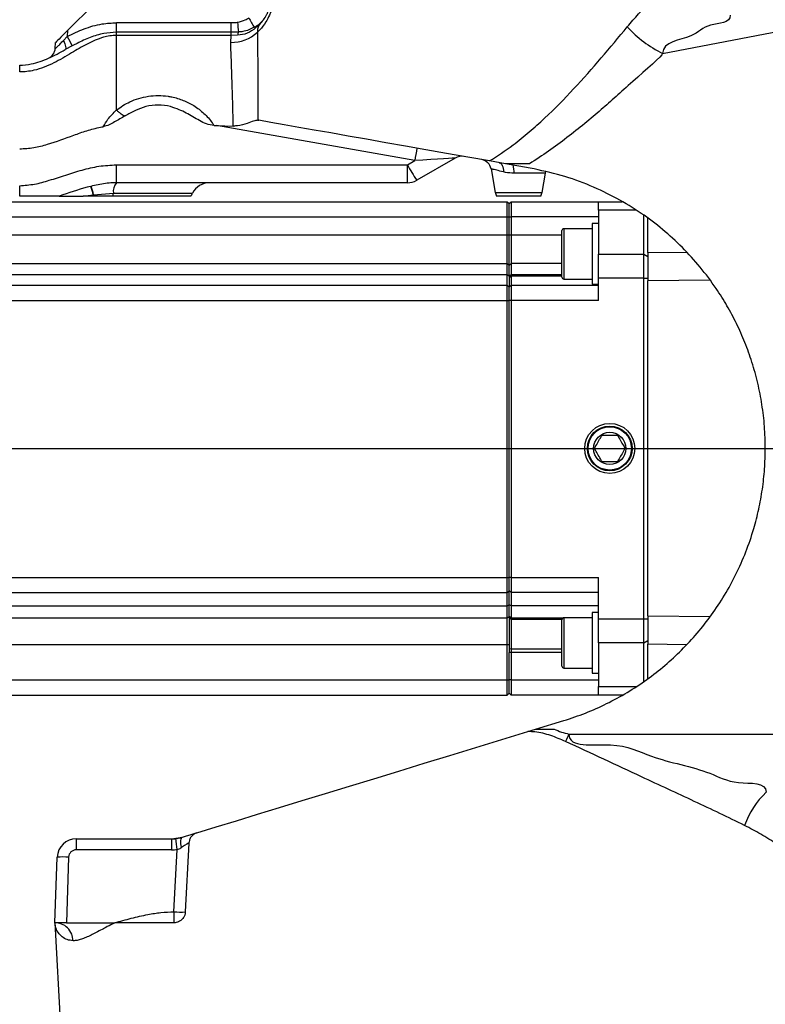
# Model space of a CAD drawing. Extents: x 0 to 16820, y 0 to 11880.
# Tile 68 of 78: x 9555 to 9751, y 6361 to 6621. Entities that reach past the tile are written whole.
import ezdxf

# ---------------------------------------------------------------- set-up
doc = ezdxf.new("R2010")
doc.units = 0
doc.header["$LTSCALE"] = 20
doc.layers.get('0').update_dxf_attribs({"linetype": 'CONTINUOUS'})
doc.styles.add('SLDTEXTSTYLE0', font='TXT', dxfattribs={"width": 0.605})
doc.dimstyles.new('SLDDIMSTYLE0', dxfattribs={"dimtxt": 100, "dimasz": 100, "dimexe": 0, "dimexo": 0.0625, "dimgap": 25, "dimtad": 1, "dimdec": 1, "dimrnd": 1e-09, "dimzin": 12, "dimtxsty": 'SLDTEXTSTYLE0', "dimsah": 1, "dimcen": 0, "dimazin": 3, "dimtfac": 1, "dimtofl": 0, "dimtmove": 0, "dimatfit": 3, "dimtolj": 1, "dimtzin": 12})
doc.dimstyles.new('SLDDIMSTYLE1', dxfattribs={"dimtxt": 100, "dimasz": 100, "dimexe": 0, "dimexo": 0.0625, "dimgap": 25, "dimtad": 1, "dimdec": 4, "dimlfac": 20, "dimzin": 12, "dimtxsty": 'SLDTEXTSTYLE0', "dimsah": 1, "dimcen": 0.09, "dimadec": 1, "dimazin": 3, "dimtfac": 1, "dimtofl": 0, "dimtmove": 0, "dimatfit": 3, "dimtolj": 1, "dimtzin": 12})

# ---------------------------------------------------------------- blocks, each defined once
blk = doc.blocks.new('_D')
at = {"color": 7, "linetype": 'CONTINUOUS'}
blk.add_line((10599.79, 8574.46), (7791.16, 6507.87), dxfattribs=at)
blk.add_solid([(10599.79, 8574.46), (10510.36, 8527.27), (10528.14, 8503.11)], dxfattribs=at)
at = {"color": 7, "linetype": 'CONTINUOUS', "insert": (8954.78, 7524), "char_height": 100, "attachment_point": 1, "rotation": 36.3456, "style": 'SLDTEXTSTYLE0'}
blk.add_mtext('R3487', dxfattribs=at)
blk = doc.blocks.new('_D_2')
at = {"color": 7, "linetype": 'CONTINUOUS'}
for p, q in [((4317.75, 7120.33), (3817.21, 7208.59)), ((7831.16, 6507.87), (11826.43, 6507.87))]:
    blk.add_line(p, q, dxfattribs=at)
blk.add_arc((7791.16, 6507.87), 4005.26, 0, 170, dxfattribs=at)
for points in [[(3846.75, 7203.38), (3880.08, 7298.85), (3850.61, 7304.42)], [(11796.43, 6507.87), (11810.18, 6608.05), (11780.18, 6607.68)]]:
    blk.add_solid(points, dxfattribs=at)
at = {"color": 7, "linetype": 'CONTINUOUS', "insert": (8009.94, 10638.69), "char_height": 100, "attachment_point": 1, "rotation": 355, "style": 'SLDTEXTSTYLE0'}
blk.add_mtext('170°', dxfattribs=at)
blk = doc.blocks.new('_D_3')
at = {"color": 7, "linetype": 'CONTINUOUS'}
for p, q in [((7831.16, 6507.87), (11819.08, 6507.87)), ((4317.75, 5895.41), (3824.45, 5808.43))]:
    blk.add_line(p, q, dxfattribs=at)
blk.add_arc((7791.16, 6507.87), 3997.91, 190, 0, dxfattribs=at)
for points in [[(11789.08, 6507.87), (11772.83, 6408.07), (11802.82, 6407.69)], [(3853.99, 5813.64), (3857.85, 5712.6), (3887.32, 5718.17)]]:
    blk.add_solid(points, dxfattribs=at)
at = {"color": 7, "linetype": 'CONTINUOUS', "insert": (7986.83, 2641.21), "char_height": 100, "attachment_point": 1, "rotation": 5, "style": 'SLDTEXTSTYLE0'}
blk.add_mtext('170°', dxfattribs=at)

msp = doc.modelspace()

# ---------------------------------------------------------------- linework, layer by layer
at = {"color": 7, "linetype": 'CONTINUOUS'}
for p, q in [((9574.1647159, 6624.8716361), (9567.2800218, 6617.9868824)), ((9564.0382444, 6613.2956466), (9564.118353, 6614.825303)), ((9617.4642717, 6594.3581856), (9617.7022134, 6594.3371526)), ((9605.8953677, 6592.940802), (9606.504408, 6592.940802)), ((9606.504408, 6592.940802), (9610.9642659, 6592.8312785)), ((9669.4420253, 6584.3825585), (9659.3249713, 6578.5415119)), ((9682.7263509, 6582.8716404), (9678.4532939, 6583.6250952)), ((9689.1883289, 6581.7322156), (9682.7263509, 6582.8716404)), ((9689.0074884, 6582.8716404), (9682.7263509, 6582.8716404)), ((9678.8998519, 6581.5383292), (9679.9908553, 6575.3506965)), ((9692.3385535, 6575.3506965), (9693.2276164, 6580.3925789)), ((9693.2276164, 6580.3925789), (9693.3178579, 6580.7640276)), ((9656.8250333, 6577.8716377), (9580.1647578, 6577.8716377)), ((9531.7647134, 6572.871635), (9683.1646835, 6572.871635)), ((9574.0271484, 6574.371638), (9571.4310085, 6574.371638)), ((9574.0922366, 6574.371638), (9574.0271484, 6574.371638)), ((9579.2618667, 6574.371638), (9574.0922366, 6574.371638)), ((9599.7675334, 6574.371638), (9579.2618667, 6574.371638)), ((9691.982237, 6574.371638), (9680.3471719, 6574.371638)), ((9683.1646835, 6568.8716381), (9683.1646835, 6572.871635)), ((9683.1646835, 6572.871635), (9683.6647664, 6572.371634)), ((9683.6647664, 6572.371634), (9684.1647302, 6572.871635)), ((9684.1647302, 6572.871635), (9684.1647302, 6568.8716381)), ((9684.1647302, 6572.871635), (9707.1647321, 6572.871635)), ((9707.1647321, 6572.871635), (9713.4475385, 6572.871635)), ((9707.1647321, 6570.6181175), (9707.1647321, 6572.871635)), ((9683.6647664, 6568.8716381), (9683.6647664, 6572.371634)), ((9707.1647321, 6570.6181175), (9707.1647321, 6559.0954556)), ((9683.1646835, 6564.1921482), (9683.1646835, 6568.8716381)), ((9683.6647664, 6564.1921482), (9683.6647664, 6568.8716381)), ((9684.1647302, 6568.8716381), (9684.1647302, 6564.1921482)), ((9719.1646968, 6559.0954556), (9719.1646968, 6569.3116395)), ((9720.1647435, 6559.4984389), (9720.1647435, 6568.6270616)), ((9697.5646888, 6553.001879), (9697.5646888, 6565.2718789)), ((9705.564705, 6565.7718799), (9698.0647718, 6565.7718799)), ((9707.1647321, 6567.1368784), (9705.564705, 6567.1368784)), ((9705.564705, 6567.1368784), (9705.564705, 6551.747056)), ((9683.1646835, 6556.5812683), (9683.1646835, 6564.1921482)), ((9683.6647664, 6556.2007262), (9683.6647664, 6564.1921482)), ((9684.1647302, 6564.1921482), (9684.1647302, 6556.5812683)), ((9720.1647435, 6559.4984389), (9720.1647435, 6558.4630615)), ((9707.1647321, 6552.7715257), (9707.1647321, 6559.0954556)), ((9719.1646968, 6552.7715257), (9719.1646968, 6559.0954556)), ((9683.1646835, 6553.7094756), (9683.1646835, 6556.5812683)), ((9683.6647664, 6553.3513671), (9683.6647664, 6556.2007262)), ((9684.1647302, 6556.5812683), (9684.1647302, 6553.7094756)), ((9683.1646835, 6550.8716388), (9683.1646835, 6553.7094756)), ((9683.6647664, 6553.1630612), (9683.6647664, 6553.3513671)), ((9683.6647664, 6553.1630612), (9683.6647664, 6550.3716378)), ((9684.1647302, 6553.7094756), (9684.1647302, 6553.5301364)), ((9684.1647302, 6553.5301364), (9684.1647302, 6553.2954952)), ((9684.1647302, 6553.2954952), (9684.1647302, 6550.8716388)), ((9698.0647718, 6552.501878), (9705.564705, 6552.501878)), ((9705.564705, 6551.747056), (9705.564705, 6551.1368795)), ((9707.1647321, 6546.8716382), (9707.1647321, 6552.7715257)), ((9719.1646968, 6462.971749), (9719.1646968, 6552.7715257)), ((9720.1647435, 6463.7445642), (9720.1647435, 6551.9987105)), ((9531.7647134, 6550.8716388), (9683.1646835, 6550.8716388)), ((9683.1646835, 6546.8716382), (9683.1646835, 6550.8716388)), ((9683.1646835, 6550.8716388), (9683.6647664, 6550.3716378)), ((9684.1647302, 6550.8716388), (9683.6647664, 6550.3716378)), ((9683.6647664, 6546.8716382), (9683.6647664, 6550.3716378)), ((9684.1647302, 6550.8716388), (9684.1647302, 6546.8716382)), ((9684.1647302, 6550.8716388), (9707.1647321, 6550.8716388)), ((9705.564705, 6551.1368795), (9707.1647321, 6551.1368795)), ((9683.1646835, 6473.8716355), (9683.1646835, 6546.8716382)), ((9683.6647664, 6473.8716355), (9683.6647664, 6546.8716382)), ((9684.1647302, 6546.8716382), (9684.1647302, 6473.8716355)), ((9683.1646835, 6469.8716386), (9683.1646835, 6473.8716355)), ((9683.6647664, 6470.3716359), (9683.6647664, 6473.8716355)), ((9684.1647302, 6473.8716355), (9684.1647302, 6469.8716386)), ((9707.1647321, 6462.971749), (9707.1647321, 6473.8716355)), ((9531.7647134, 6469.8716386), (9683.1646835, 6469.8716386)), ((9683.1646835, 6469.8716386), (9683.6647664, 6470.3716359)), ((9683.1646835, 6466.3581236), (9683.1646835, 6469.8716386)), ((9684.1647302, 6469.8716386), (9683.6647664, 6470.3716359)), ((9683.6647664, 6466.6824474), (9683.6647664, 6470.3716359)), ((9707.1647321, 6469.8716386), (9684.1647302, 6469.8716386)), ((9684.1647302, 6469.8716386), (9684.1647302, 6466.3581236)), ((9683.1646835, 6463.2074184), (9683.1646835, 6466.3581236)), ((9683.6647664, 6463.5563551), (9683.6647664, 6466.6824474)), ((9684.1647302, 6466.3581236), (9684.1647302, 6463.2074184)), ((9683.6647664, 6463.3579983), (9683.6647664, 6463.5563551)), ((9707.1647321, 6464.6063952), (9705.564705, 6464.6063952)), ((9705.564705, 6464.6063952), (9705.564705, 6448.6063963)), ((9683.1646835, 6456.2286309), (9683.1646835, 6463.2074184)), ((9683.6647664, 6463.3579983), (9683.6647664, 6456.2286309)), ((9684.1647302, 6463.2074184), (9684.1647302, 6463.0185052)), ((9684.1647302, 6463.0185052), (9684.1647302, 6462.7812004)), ((9684.1647302, 6462.7812004), (9684.1647302, 6455.0281263)), ((9697.5646888, 6456.745392), (9697.5646888, 6462.7413957)), ((9705.564705, 6463.2413967), (9698.0647718, 6463.2413967)), ((9707.1647321, 6456.6478192), (9707.1647321, 6462.971749)), ((9719.1646968, 6456.6478192), (9719.1646968, 6462.971749)), ((9683.1646835, 6446.8716367), (9683.1646835, 6456.2286309)), ((9683.6647664, 6456.2286309), (9683.6647664, 6454.0997318)), ((9697.5646888, 6450.4713959), (9697.5646888, 6456.745392)), ((9707.1647321, 6456.6478192), (9707.1647321, 6445.1251573)), ((9719.1646968, 6446.3858551), (9719.1646968, 6456.6478192)), ((9720.1647435, 6457.2802133), (9720.1647435, 6456.2448359)), ((9720.1647435, 6447.0844066), (9720.1647435, 6456.2448359)), ((9683.6647664, 6446.8716367), (9683.6647664, 6454.0997318)), ((9684.1647302, 6455.0281263), (9684.1647302, 6454.0997318)), ((9684.1647302, 6454.0997318), (9684.1647302, 6446.8716367)), ((9698.0647718, 6449.9713949), (9705.564705, 6449.9713949)), ((9705.564705, 6448.6063963), (9707.1647321, 6448.6063963)), ((9683.1646835, 6442.8716398), (9683.1646835, 6446.8716367)), ((9683.6647664, 6443.3716408), (9683.6647664, 6446.8716367)), ((9684.1647302, 6446.8716367), (9684.1647302, 6442.8716398)), ((9531.7647134, 6442.8716398), (9683.1646835, 6442.8716398)), ((9683.1646835, 6442.8716398), (9683.6647664, 6443.3716408)), ((9684.1647302, 6442.8716398), (9683.6647664, 6443.3716408)), ((9707.1647321, 6442.8716398), (9684.1647302, 6442.8716398)), ((9707.1647321, 6442.8716398), (9707.1647321, 6445.1251573)), ((9713.4881889, 6442.8716398), (9707.1647321, 6442.8716398)), ((9690.6443511, 6433.8716364), (9698.0925475, 6436.1487797)), ((9688.6200582, 6433.2527167), (9690.6443511, 6433.8716364)), ((9690.6443511, 6433.8716364), (9695.4878246, 6433.8716364)), ((9569.5643102, 6404.9863017), (9594.6702634, 6404.9863017)), ((9594.6702634, 6404.9863017), (9597.5938712, 6405.4232559)), ((9599.2651855, 6403.8700781), (9598.3137761, 6385.7146299)), ((9563.9636193, 6382.8716374), (9564.5672952, 6400.1607991)), ((9563.9636193, 6382.8716374), (9565.8484374, 6346.9073123)), ((9566.961733, 6382.8716374), (9563.9636193, 6382.8716374)), ((9566.961733, 6382.8716374), (9579.7075902, 6382.8716374)), ((9595.3178083, 6382.8716374), (9579.7075902, 6382.8716374))]:
    msp.add_line(p, q, dxfattribs=at)
at = {"color": 8, "linetype": 'CONTINUOUS'}
for p, q in [((9580.1647578, 6620.0709215), (9610.4278241, 6620.0709215)), ((9610.4278241, 6617.5497866), (9610.4278241, 6620.0709215)), ((9724.104849, 6611.9825563), (9764.656869, 6619.7470001)), ((9567.2800218, 6617.9868824), (9567.1996747, 6616.4547077)), ((9610.4278241, 6617.5497866), (9580.1647578, 6617.5497866)), ((9610.4278241, 6616.6986844), (9580.1647578, 6616.6986844)), ((9610.2729713, 6614.8813016), (9610.4278241, 6616.6986844)), ((9610.4278241, 6616.6986844), (9610.4278241, 6617.5497866)), ((9612.0742236, 6616.7498848), (9610.4278241, 6616.6986844)), ((9566.1859189, 6615.3939089), (9567.1996747, 6616.4547077)), ((9568.5318385, 6613.9538011), (9566.6759883, 6612.9641256)), ((9658.7594424, 6583.7268329), (9606.504408, 6592.940802)), ((9656.8250333, 6582.6099611), (9658.7594424, 6583.7268329)), ((9580.1647578, 6582.6099611), (9656.8250333, 6582.6099611)), ((9580.1647578, 6577.8716377), (9580.1647578, 6582.6099611)), ((9656.8250333, 6577.8716377), (9656.8250333, 6582.6099611)), ((9693.2276164, 6580.3925789), (9684.9741613, 6580.3925789)), ((9574.128357, 6574.7407994), (9579.3469821, 6575.1216358)), ((9579.3469821, 6575.1216358), (9600.2326881, 6575.1216358)), ((9679.9908553, 6575.3506965), (9692.3385535, 6575.3506965)), ((9571.4310085, 6574.371638), (9574.0620767, 6574.7316799)), ((9574.0620767, 6574.7316799), (9574.128357, 6574.7407994)), ((9717.1333705, 6570.6181175), (9707.1647321, 6570.6181175)), ((9531.7647134, 6568.8716381), (9683.1646835, 6568.8716381)), ((9683.1646835, 6568.8716381), (9683.6647664, 6568.8716381)), ((9683.6647664, 6568.8716381), (9684.1647302, 6568.8716381)), ((9707.1647321, 6568.8716381), (9684.1647302, 6568.8716381)), ((9698.0647718, 6565.7718799), (9698.0647718, 6552.501878)), ((9531.7647134, 6564.1921482), (9683.1646835, 6564.1921482)), ((9683.1646835, 6564.1921482), (9683.6647664, 6564.1921482)), ((9683.6647664, 6564.1921482), (9684.1647302, 6564.1921482)), ((9684.1647302, 6564.1921482), (9697.5646888, 6564.1921482)), ((9720.1647435, 6559.4984389), (9730.3845559, 6559.6069305)), ((9707.1647321, 6559.0954556), (9719.1646968, 6559.0954556)), ((9719.1646968, 6559.0954556), (9720.1647435, 6558.4630615)), ((9531.7647134, 6556.5812683), (9683.1646835, 6556.5812683)), ((9683.1646835, 6556.5812683), (9683.6647664, 6556.2007262)), ((9683.6647664, 6556.2007262), (9684.1647302, 6556.5812683)), ((9697.5646888, 6556.5812683), (9684.1647302, 6556.5812683)), ((9531.7647134, 6553.7094756), (9683.1646835, 6553.7094756)), ((9683.1646835, 6553.7094756), (9683.6647664, 6553.3513671)), ((9683.6647664, 6553.3513671), (9684.1647302, 6553.7094756)), ((9683.6647664, 6553.1630612), (9684.1647302, 6553.5301364)), ((9683.6647664, 6552.9518819), (9684.1647302, 6553.2954952)), ((9684.1647302, 6553.7094756), (9697.5646888, 6553.7094756)), ((9684.1647302, 6553.5301364), (9697.5646888, 6553.5301364)), ((9697.5646888, 6553.2954952), (9684.1647302, 6553.2954952)), ((9719.1646968, 6552.7715257), (9707.1647321, 6552.7715257)), ((9719.1646968, 6552.7715257), (9720.1647435, 6552.7715257)), ((9736.5662728, 6552.1980806), (9720.1647435, 6551.9987105)), ((9531.7647134, 6546.8716382), (9683.1646835, 6546.8716382)), ((9683.1646835, 6546.8716382), (9683.6647664, 6546.8716382)), ((9684.1647302, 6546.8716382), (9683.6647664, 6546.8716382)), ((9707.1647321, 6546.8716382), (9684.1647302, 6546.8716382)), ((9531.7647134, 6473.8716355), (9683.1646835, 6473.8716355)), ((9683.1646835, 6473.8716355), (9683.6647664, 6473.8716355)), ((9684.1647302, 6473.8716355), (9683.6647664, 6473.8716355)), ((9684.1647302, 6473.8716355), (9707.1647321, 6473.8716355)), ((9531.7647134, 6466.3581236), (9683.1646835, 6466.3581236)), ((9683.1646835, 6466.3581236), (9683.6647664, 6466.6824474)), ((9684.1647302, 6466.3581236), (9683.6647664, 6466.6824474)), ((9707.1647321, 6466.3581236), (9684.1647302, 6466.3581236)), ((9683.1646835, 6463.2074184), (9683.6647664, 6463.5563551)), ((9684.1647302, 6463.2074184), (9683.6647664, 6463.5563551)), ((9720.1647435, 6463.7445642), (9736.6370832, 6463.5443336)), ((9531.7647134, 6463.2074184), (9683.1646835, 6463.2074184)), ((9684.1647302, 6463.0185052), (9683.6647664, 6463.3579983)), ((9684.1647302, 6462.7812004), (9683.6647664, 6463.1444237)), ((9684.1647302, 6463.2074184), (9697.8835736, 6463.2074184)), ((9684.1647302, 6463.0185052), (9697.6484929, 6463.0185052)), ((9697.5663577, 6462.7812004), (9684.1647302, 6462.7812004)), ((9698.0647718, 6463.2413967), (9698.0647718, 6456.7567206)), ((9707.1647321, 6462.971749), (9719.1646968, 6462.971749)), ((9719.1646968, 6462.971749), (9720.1647435, 6462.971749)), ((9531.7647134, 6456.2286309), (9683.1646835, 6456.2286309)), ((9683.1646835, 6456.2286309), (9683.6647664, 6456.2286309)), ((9698.0647718, 6456.7567206), (9698.0647718, 6449.9713949)), ((9719.1646968, 6456.6478192), (9707.1647321, 6456.6478192)), ((9719.1646968, 6456.6478192), (9720.1647435, 6457.2802133)), ((9730.3921853, 6456.1365752), (9720.1647435, 6456.2448359)), ((9684.1647302, 6455.0281263), (9683.6647664, 6454.9352846)), ((9684.1647302, 6454.0997318), (9683.6647664, 6454.0997318)), ((9684.1647302, 6455.0281263), (9697.5646888, 6455.0281263)), ((9697.5646888, 6454.0997318), (9684.1647302, 6454.0997318)), ((9531.7647134, 6446.8716367), (9683.1646835, 6446.8716367)), ((9683.1646835, 6446.8716367), (9683.6647664, 6446.8716367)), ((9684.1647302, 6446.8716367), (9683.6647664, 6446.8716367)), ((9684.1647302, 6446.8716367), (9707.1647321, 6446.8716367)), ((9707.1647321, 6445.1251573), (9717.1318208, 6445.1251573)), ((9699.4092141, 6432.5995913), (9787.6027499, 6432.5818292)), ((9569.5643102, 6404.9863017), (9569.5643102, 6402.0909986)), ((9594.6702634, 6404.9863017), (9594.6702634, 6402.0909986)), ((9594.6702634, 6402.0909986), (9569.5643102, 6402.0909986)), ((9595.3178083, 6385.7669404), (9596.1779033, 6402.1787292)), ((9567.565528, 6400.1607991), (9566.961733, 6382.8716374))]:
    msp.add_line(p, q, dxfattribs=at)
at = {"color": 7, "linetype": 'CONTINUOUS', "flags": 128}
for points in [[(9567.2800218, 6617.9868824), (9566.6627561, 6617.3696316), (9566.0694514, 6616.7763493), (9565.5228769, 6616.2297523), (9565.0438939, 6615.7507843), (9564.6508609, 6615.3577811), (9564.3589173, 6615.0658003), (9564.1791497, 6614.8860103), (9564.118353, 6614.825303)], [(9678.4532939, 6583.6250952), (9672.7758323, 6584.626185), (9667.1780025, 6585.6132305), (9661.6855537, 6586.5817017), (9656.3235198, 6587.5271654), (9651.1165773, 6588.4453079), (9646.0883294, 6589.3319121), (9641.2619029, 6590.1829323), (9636.6594707, 6590.9944719), (9632.3020135, 6591.7628131), (9628.2094394, 6592.4844316), (9624.4005834, 6593.1560418), (9620.89285, 6593.7745592), (9617.7022134, 6594.3371526)], [(9601.3840114, 6406.5819851), (9606.4637576, 6408.1350288), (9611.7920552, 6409.764061), (9617.3526918, 6411.464127), (9623.1288587, 6413.2300562), (9629.1027938, 6415.0564841), (9635.2564965, 6416.9378451), (9641.5711318, 6418.8684172), (9648.0275069, 6420.8423293), (9654.6059524, 6422.8535763), (9661.2865602, 6424.8960412), (9668.0489455, 6426.9634953), (9674.8724853, 6429.0496728), (9681.736437, 6431.1482033), (9688.6200582, 6433.2527167)], [(9597.5938712, 6405.4232559), (9598.6547147, 6405.7475797), (9599.585024, 6406.0319832), (9600.3486787, 6406.2654695), (9600.9163533, 6406.4390084), (9601.265875, 6406.5458945), (9601.3840114, 6406.5819851)]]:
    msp.add_lwpolyline(points, dxfattribs=at)
at = {"color": 8, "linetype": 'CONTINUOUS', "flags": 128}
for points in [[(9566.1859189, 6615.3939089), (9566.3871442, 6614.949832), (9566.5549909, 6614.524225), (9566.684929, 6614.129307), (9566.7729055, 6613.7764326), (9566.8166553, 6613.4757272), (9566.8148671, 6613.2358408), (9566.767541, 6613.0636579), (9566.6759883, 6612.9641256)], [(9681.0031806, 6583.1754825), (9681.2525665, 6583.0913654), (9681.4818059, 6582.9316101), (9681.6845809, 6582.700426), (9681.8556462, 6582.4039153), (9681.9905912, 6582.0498786), (9682.0857202, 6581.6476441), (9682.1386491, 6581.2078288), (9682.1479474, 6580.7420036)], [(9597.339717, 6402.7104995), (9597.2336208, 6403.2132721), (9597.1659099, 6403.6956227), (9597.1384917, 6404.1426054), (9597.1524392, 6404.540377), (9597.2072755, 6404.8765993), (9597.3013316, 6405.1408714), (9597.4315082, 6405.3249902), (9597.5938712, 6405.4232559)]]:
    msp.add_lwpolyline(points, dxfattribs=at)
at = {"color": 7, "linetype": 'CONTINUOUS'}
for radius in [6.6, 5.9, 5.7124746, 4.25]:
    msp.add_circle((9710.1647235, 6507.8716374), radius, dxfattribs=at)
for centre, radius, start, end in [((7791.1647235, 6507.8716374), 3487, 190, 170), ((9561.0423374, 6613.4526551), 3, 294.01464228, 357), ((9591.1647235, 6585.8716374), 12.5, 75.004002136, 104.995997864), ((9671.1919713, 6581.3514705), 3.5, 80, 120), ((9675.9447357, 6581.0211432), 3, 9.982042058, 80), ((9604.6977891, 6572.8716374), 5, 90, 153.25631605), ((9656.8249775, 6582.8716374), 5, 270, 300), ((9595.7675036, 6577.3716374), 5, 323.130102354, 333.25631605), ((9682.9452922, 6575.8716374), 3, 190, 210), ((9689.3841548, 6575.8716374), 3, 330, 350), ((9698.0647235, 6565.271879), 0.5, 90, 180), ((9698.0647235, 6553.001879), 0.5, 180, 270), ((9698.0647235, 6462.7413957), 0.5, 90, 180), ((9698.0647235, 6450.4713957), 0.5, 180, 270), ((9569.5643017, 6399.9863011), 5, 90, 178), ((9594.6702135, 6414.9863011), 10, 270, 276.660071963)]:
    msp.add_arc(centre, radius, start, end, dxfattribs=at)
at = {"color": 8, "linetype": 'CONTINUOUS'}
for centre, radius, start, end in [((9849.8521522, 6648.5128051), 239.4993529, 186.795565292, 187.415741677), ((9640.1625695, 6634.1864105), 28.2012496, 207.138696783, 212.957964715), ((9610.5374689, 6624.8187615), 9.9409793, 268.47536282, 312.992224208), ((9615.1035506, 6616.2192121), 3.075457, 153.299625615, 170.063835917), ((9737.6519026, 6639.7061224), 30.856422, 222.185741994, 243.957664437), ((9603.1353495, 6633.9913917), 39.9863478, 206.012472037, 210.07351689), ((9747.0844508, 6568.964923), 89.5501037, 168.387580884, 170.511754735), ((9696.3048281, 6604.0667994), 44.9338414, 208.523598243, 214.615316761), ((9676.8761732, 6580.4669963), 8.0983299, 359.473488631, 15.097719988), ((9583.0210694, 6575.5256553), 3.6962345, 140.602615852, 186.275293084), ((9544.3133104, 6567.6688467), 30.5756881, 13.355662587, 17.654379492), ((9534.3476437, 6565.2453022), 40.8982839, 13.425067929, 16.64797443), ((9562.2617546, 6576.6807682), 17.1562203, 352.26483659, 354.785848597), ((9552.401586, 6576.6512887), 21.7453847, 353.982410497, 354.935530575), ((9555.3493234, 6576.391877), 18.8514764, 353.848021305, 354.975399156), ((9795.9964929, 6389.2477362), 105.8701363, 155.827736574, 156.991189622), ((9766.2510945, 6401.3039825), 21.7917781, 132.929414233, 160.639385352), ((9419.269934, 6382.2331963), 178.0288007, 6.432662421, 7.364711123), ((9569.5643017, 6400.0909996), 2, 90, 178), ((9594.6702135, 6415.0909996), 13, 270, 276.660071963), ((9566.0664116, 6378.6510705), 21.5619056, 86.013228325, 93.986771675), ((9597.1912436, 6407.2439194), 21.5585339, 265.014712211, 272.984686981)]:
    msp.add_arc(centre, radius, start, end, dxfattribs=at)
for centre, major_axis, ratio, start_param, end_param in [((9658.1692158, 6583.6477337), (11.2730348, 0.7351399), 0.0035919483, 6.2759077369, 7.8013642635), ((9596.1550243, 6401.8462605), (3.1098438, 2.0252743), 0.0227741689, 6.2665954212, 7.448354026)]:
    msp.add_ellipse(centre, major_axis=major_axis, ratio=ratio, start_param=start_param, end_param=end_param, dxfattribs=at)
for points, knots in [([(9714.7881662, 6618.9849174), (9715.7653707, 6620.1325731), (9717.7247715, 6622.4337466), (9721.1663078, 6625.8602685), (9724.9936097, 6629.2932704), (9727.7486586, 6631.4208476), (9729.1162883, 6632.476995)], [0, 0, 0, 0, 0.2169398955, 0.4349879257, 0.7195231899, 1, 1, 1, 1]), ([(9621.5324079, 6626.6918502), (9621.4690267, 6625.9365251), (9621.3531096, 6624.5551197), (9620.8548713, 6622.9527605), (9620.2787718, 6621.54353), (9619.4028259, 6619.9069027), (9618.2671182, 6618.480702), (9617.5341942, 6617.7613989), (9617.3162137, 6617.5474695)], [0, 0, 0, 0, 0.2080129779, 0.3804325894, 0.4174757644, 0.6058613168, 0.8827783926, 1, 1, 1, 1]), ([(9741.9399892, 6622.0264978), (9741.9399892, 6622.0264903), (9741.9399927, 6619.8382821), (9735.839061, 6620.2054465), (9731.8830196, 6615.5335637), (9724.1048441, 6615.0934703), (9724.104849, 6611.9825662), (9724.104849, 6611.9825563)], [0, 0, 0, 0, 0.0000010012, 0.2940607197, 0.5819433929, 0.999998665, 1, 1, 1, 1]), ([(9567.1996747, 6616.4547077), (9568.6576528, 6617.1492917), (9571.6012463, 6618.551626), (9575.9878039, 6619.8378377), (9578.8997759, 6619.9958448), (9580.1647578, 6620.0644842)], [0, 0, 0, 0, 0.3569424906, 0.7206511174, 1, 1, 1, 1]), ([(9580.1647578, 6617.5515524), (9580.1647578, 6617.6876215), (9580.1647578, 6617.9597797), (9580.1647578, 6618.5717135), (9580.1647578, 6619.2826717), (9580.1647578, 6619.8038921), (9580.1647578, 6620.0644842)], [0, 0, 0, 0, 0.2499741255, 0.4999851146, 0.7500099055, 1, 1, 1, 1]), ([(9610.4278241, 6620.0709215), (9610.8241885, 6620.0814889), (9611.3615868, 6620.0958164), (9611.8952957, 6620.1573814), (9612.0353614, 6620.1735384)], [0, 0, 0, 0, 0.7375616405, 1, 1, 1, 1]), ([(9612.0353614, 6620.1735384), (9612.7421462, 6620.3556606), (9613.7981872, 6620.6277782), (9614.7510165, 6621.1498586), (9615.0661384, 6621.3225222)], [0, 0, 0, 0, 0.6692777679, 1, 1, 1, 1]), ([(9618.6149989, 6620.5110273), (9618.6104297, 6620.5059334), (9618.0538568, 6619.885453), (9616.8567788, 6618.6139171), (9614.7424753, 6617.0793412), (9612.948912, 6616.857885), (9612.0742236, 6616.7498848)], [0, 0, 0, 0, 0.0026522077, 0.3230629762, 0.6698700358, 1, 1, 1, 1]), ([(9618.6149989, 6620.5110273), (9618.3528791, 6620.2064263), (9617.8289701, 6619.5976084), (9617.3336483, 6618.5854066), (9617.3223414, 6617.912272), (9617.3162137, 6617.5474695)], [0, 0, 0, 0, 0.3144264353, 0.6284562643, 1, 1, 1, 1]), ([(9580.1647578, 6616.6961214), (9580.1647181, 6616.6961214), (9579.0094564, 6616.6961236), (9577.0554238, 6616.382357), (9574.5175872, 6615.4636054), (9571.6875008, 6614.1032752), (9568.1501786, 6611.9760182), (9564.4752694, 6609.7809362), (9561.1179139, 6608.2780023), (9558.1356898, 6607.3553081), (9555.9163882, 6607.0918446), (9554.6647385, 6607.0918462), (9554.6646987, 6607.0918462)], [0, 0, 0, 0, 0.0000042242, 0.1228094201, 0.2070601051, 0.2925778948, 0.4669116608, 0.6646668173, 0.7650266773, 0.8669441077, 0.9999957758, 1, 1, 1, 1]), ([(9580.1647578, 6617.5465605), (9579.0492705, 6617.4753348), (9576.6820516, 6617.3241839), (9573.2016433, 6616.2020153), (9570.4898328, 6614.9715939), (9568.9494183, 6614.1708649), (9568.5318385, 6613.9538011)], [0, 0, 0, 0, 0.2705760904, 0.5742000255, 0.8845729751, 1, 1, 1, 1]), ([(9580.1647578, 6616.7021117), (9580.1647578, 6616.8765997), (9580.1647578, 6617.2167877), (9580.1647578, 6617.4413114), (9580.1647578, 6617.5506732)], [0, 0, 0, 0, 0.5129164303, 1, 1, 1, 1]), ([(9580.1647578, 6597.0546326), (9580.1647578, 6600.4335101), (9580.1647578, 6607.2087477), (9580.1647578, 6613.5310766), (9580.1647578, 6616.7003981)], [0, 0, 0, 0, 0.4987098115, 1, 1, 1, 1]), ([(9612.3560344, 6617.6010913), (9612.1918465, 6617.5930103), (9611.5533774, 6617.5615863), (9610.9075622, 6617.5548159), (9610.4278241, 6617.5497866)], [0, 0, 0, 0, 0.2571588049, 1, 1, 1, 1]), ([(9616.4997493, 6618.8442654), (9616.0241469, 6618.6053293), (9615.0618734, 6618.1218962), (9613.6517391, 6617.7073463), (9612.7247914, 6617.6313314), (9612.3560344, 6617.6010913)], [0, 0, 0, 0, 0.3704695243, 0.7495610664, 1, 1, 1, 1]), ([(9617.3162137, 6617.5474695), (9617.3424802, 6614.8754424), (9617.3921063, 6609.8270919), (9617.4400681, 6602.0942122), (9617.4441814, 6597.0000448), (9617.4638316, 6594.4160503), (9617.4642717, 6594.3581856)], [0, 0, 0, 0, 0.3571153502, 0.67471002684, 0.99271560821, 1, 1, 1, 1]), ([(9678.4532939, 6583.6250952), (9680.5626921, 6584.9892845), (9684.222539, 6587.3561794), (9688.9765675, 6591.2472151), (9694.4140998, 6596.1215949), (9700.8176087, 6602.6534619), (9708.039294, 6610.7894849), (9712.5342156, 6616.2478528), (9714.7881662, 6618.9849174)], [0, 0, 0, 0, 0.1416398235, 0.245747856, 0.3504072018, 0.5623542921, 0.7805452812, 1, 1, 1, 1]), ([(9564.0382444, 6613.2956466), (9564.054998, 6613.2985943), (9564.0756361, 6613.3022253), (9564.250018, 6613.4364485), (9564.5762751, 6613.7180875), (9565.2345328, 6614.3649145), (9565.7971133, 6614.9667374), (9566.1311401, 6615.3337247), (9566.1859189, 6615.3939089)], [0, 0, 0, 0, 0.1662766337, 0.2048290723, 0.4188028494, 0.6574605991, 0.9438251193, 1, 1, 1, 1]), ([(9610.9642659, 6592.8312785), (9610.900541, 6595.2684813), (9610.7730226, 6600.1455113), (9610.5494167, 6607.5602492), (9610.368195, 6612.3595092), (9610.2729713, 6614.8813016)], [0, 0, 0, 0, 0.3215901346, 0.6435265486, 1, 1, 1, 1]), ([(9724.104849, 6611.9825563), (9724.104849, 6611.9825439), (9724.1048797, 6611.3777304), (9715.1117253, 6603.7131139), (9708.2895136, 6597.3023195), (9700.4304962, 6590.8814851), (9694.0952795, 6586.1808135), (9690.7032742, 6583.9746041), (9689.0074884, 6582.8716404)], [0, 0, 0, 0, 0.00000503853, 0.24541577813, 0.49226795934, 0.74458103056, 0.87230683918, 1, 1, 1, 1]), ([(9554.6646987, 6607.0918462), (9554.6646987, 6607.3453611), (9554.6646987, 6607.8523889), (9554.6646987, 6608.4185172), (9554.6646987, 6608.7995618), (9554.6646987, 6608.8476173), (9554.6646987, 6608.8716409)], [0, 0, 0, 0, 0.2500053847, 0.5000088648, 0.750048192, 1, 1, 1, 1]), ([(9580.1647578, 6597.0531947), (9581.2989356, 6597.8370207), (9583.1137067, 6599.0912023), (9586.0487923, 6600.1687163), (9588.5667178, 6600.7352943), (9591.1668368, 6600.9190668), (9593.2404995, 6600.7707023), (9595.4649623, 6600.3807237), (9597.8122322, 6599.6714118), (9600.7000908, 6598.2169066), (9603.2988274, 6596.215044), (9604.972713, 6594.3332329), (9605.7334375, 6593.1851802), (9605.8953677, 6592.940802)], [0, 0, 0, 0, 0.1429494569, 0.22873004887, 0.31447949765, 0.40055952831, 0.48663740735, 0.52018481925, 0.62597651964, 0.73183151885, 0.8499317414, 0.96805599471, 1, 1, 1, 1]), ([(9576.6800319, 6592.6497004), (9577.0733901, 6593.315993), (9578.0240657, 6594.9263016), (9579.371506, 6596.268758), (9580.16142, 6597.0557502)], [0, 0, 0, 0, 0.4137670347, 1, 1, 1, 1]), ([(9580.1647578, 6597.0531947), (9580.3763503, 6596.8612865), (9580.7995377, 6596.4774679), (9581.4107811, 6596.0316295), (9581.9845123, 6595.6900696), (9582.3102484, 6595.5761802), (9582.4731265, 6595.5192319)], [0, 0, 0, 0, 0.2499951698, 0.4999934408, 0.7499811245, 1, 1, 1, 1]), ([(9554.6646987, 6577.1099574), (9555.9739274, 6577.2060326), (9558.6272195, 6577.4007395), (9562.6459454, 6578.5561927), (9566.7839402, 6579.9253775), (9571.1085582, 6581.2874418), (9575.5643606, 6582.3669325), (9578.6232211, 6582.5285252), (9580.1647578, 6582.6099611)], [0, 0, 0, 0, 0.1499831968, 0.3039569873, 0.476907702, 0.6498317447, 0.8235299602, 1, 1, 1, 1]), ([(9682.1479474, 6580.7420036), (9681.5260383, 6580.895679), (9680.2852637, 6581.2022777), (9679.1213508, 6581.4876742), (9678.9774742, 6581.5229096), (9678.9073621, 6581.54008)], [0, 0, 0, 0, 0.3400273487, 0.6783906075, 1, 1, 1, 1]), ([(9684.9741613, 6580.3925789), (9684.1892543, 6580.4372173), (9683.1902067, 6580.494034), (9682.3319172, 6580.6982344), (9682.1479474, 6580.7420036)], [0, 0, 0, 0, 0.7856553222, 1, 1, 1, 1]), ([(9554.6646987, 6574.371638), (9554.6646987, 6574.6668017), (9554.6646987, 6575.4894526), (9554.6646987, 6576.4768403), (9554.6646987, 6577.1099574)], [0, 0, 0, 0, 0.358795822, 1, 1, 1, 1]), ([(9698.5488807, 6430.629479), (9697.2619494, 6431.184748), (9694.6595629, 6432.3075932), (9691.2737856, 6433.1604846), (9689.2265908, 6433.2316362), (9688.6200582, 6433.2527167)], [0, 0, 0, 0, 0.4077463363, 0.8245300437, 1, 1, 1, 1]), ([(9695.4878246, 6433.8716364), (9696.7704109, 6433.3627618), (9698.0530349, 6432.8538723), (9699.4091744, 6432.5995988), (9699.4092141, 6432.5995913)], [0, 0, 0, 0, 0.9999706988, 1, 1, 1, 1]), ([(9699.4092141, 6432.5995913), (9699.4092141, 6432.5995864), (9699.4092112, 6428.8081116), (9712.1041326, 6431.1148163), (9719.931171, 6426.839361), (9728.9369914, 6424.5468605), (9736.8587613, 6422.4777227), (9743.0236445, 6418.9965236), (9751.4087868, 6420.0602119), (9751.4087831, 6417.2597847), (9751.4087831, 6417.2597772)], [0, 0, 0, 0, 0.0000002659, 0.2029794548, 0.4066888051, 0.5535582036, 0.7007890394, 0.8500770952, 0.9999996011, 1, 1, 1, 1]), ([(9745.6916248, 6408.5282332), (9743.5357045, 6409.5860799), (9739.2172667, 6411.7050103), (9732.4705532, 6414.8542695), (9725.5791175, 6418.0622268), (9717.6548853, 6421.7494279), (9708.6557128, 6425.9421134), (9701.9241089, 6429.0641093), (9698.5488807, 6430.629479)], [0, 0, 0, 0, 0.14714822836, 0.29474674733, 0.44200397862, 0.58970266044, 0.79427678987, 1, 1, 1, 1]), ([(9774.6435081, 6386.1468232), (9772.6298016, 6388.1869846), (9768.5935025, 6392.2763102), (9761.7756981, 6398.2065401), (9755.5017958, 6402.8265643), (9750.0557737, 6406.2350515), (9747.146279, 6407.7638719), (9745.6916248, 6408.5282332)], [0, 0, 0, 0, 0.24624496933, 0.49357656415, 0.74548172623, 0.87274901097, 1, 1, 1, 1]), ([(9596.1779033, 6402.1787292), (9596.5190621, 6402.3034943), (9596.9290973, 6402.453448), (9597.2806623, 6402.6735307), (9597.339717, 6402.7104995)], [0, 0, 0, 0, 0.8320233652, 1, 1, 1, 1]), ([(9579.7075902, 6382.8716374), (9581.1618454, 6383.2768941), (9584.055502, 6384.0832683), (9588.109469, 6385.0275874), (9591.865679, 6385.6439881), (9594.1708986, 6385.7260917), (9595.3178083, 6385.7669404)], [0, 0, 0, 0, 0.2843813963, 0.5658581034, 0.7840025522, 1, 1, 1, 1]), ([(9595.3178083, 6385.7669404), (9595.3178083, 6385.3526135), (9595.3178083, 6384.4919208), (9595.3178083, 6383.5268375), (9595.3178083, 6382.9657628), (9595.3178083, 6382.9022246), (9595.3178083, 6382.8716374)], [0, 0, 0, 0, 0.2706961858, 0.5623245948, 0.789303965, 1, 1, 1, 1]), ([(9568.7701379, 6378.1333214), (9568.2066007, 6378.1979198), (9567.0696258, 6378.3282513), (9565.776097, 6379.1371084), (9564.7945952, 6380.2020646), (9564.1458021, 6381.4790894), (9564.0243011, 6382.4078047), (9563.9636193, 6382.8716374)], [0, 0, 0, 0, 0.1940681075, 0.39154572, 0.5902877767, 0.7953755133, 1, 1, 1, 1]), ([(9568.7701379, 6378.1333214), (9568.6767411, 6378.7386239), (9568.4827889, 6379.9956232), (9567.3549159, 6381.5841041), (9565.7689024, 6382.6710981), (9564.5503886, 6382.8064563), (9563.9636193, 6382.8716374)], [0, 0, 0, 0, 0.2407771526, 0.5000091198, 0.7592318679, 1, 1, 1, 1]), ([(9579.7075902, 6382.8716374), (9579.038759, 6382.5273967), (9577.8934058, 6381.9378951), (9576.2716434, 6381.0621651), (9574.846664, 6380.3061988), (9573.4205209, 6379.5778029), (9572.1274705, 6378.9801594), (9570.8973878, 6378.508862), (9569.7766978, 6378.1963122), (9569.0999574, 6378.1539616), (9568.7701379, 6378.1333214)], [0, 0, 0, 0, 0.1479082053, 0.2532883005, 0.3863162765, 0.5047932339, 0.6336713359, 0.7535538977, 0.8798907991, 1, 1, 1, 1])]:
    msp.add_open_spline(points, degree=3, knots=knots, dxfattribs=at)
at = {"color": 7, "linetype": 'CONTINUOUS'}
for points, knots in [([(9618.6149989, 6620.5110273), (9618.6432838, 6620.5426703), (9618.9337228, 6620.8675916), (9619.3748443, 6621.4337693), (9619.8555529, 6622.32186), (9620.1358665, 6622.9580341), (9620.3378823, 6623.5301673), (9620.5422897, 6624.3390422), (9620.6340289, 6624.954789), (9620.6591318, 6625.348939), (9620.6657563, 6625.4529527)], [0, 0, 0, 0, 0.0362802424, 0.3725386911, 0.5168577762, 0.5725309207, 0.7030131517, 0.7785943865, 0.9415724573, 1, 1, 1, 1]), ([(9616.4997493, 6618.8442654), (9616.7633948, 6619.0000301), (9617.4239398, 6619.3902877), (9618.0632943, 6619.9369255), (9618.4685055, 6620.3512895), (9618.5866113, 6620.4793782), (9618.6117421, 6620.5073963), (9618.6149989, 6620.5110273)], [0, 0, 0, 0, 0.31800206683, 0.79673157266, 0.9562601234, 0.99433157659, 1, 1, 1, 1]), ([(9554.6646987, 6608.8716409), (9554.6647385, 6608.8716409), (9555.6912872, 6608.8716394), (9557.5385105, 6609.0788813), (9560.072338, 6609.7974498), (9563.0951368, 6611.0168525), (9565.2367702, 6612.1814764), (9566.6759883, 6612.9641256)], [0, 0, 0, 0, 0.0000090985, 0.2350496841, 0.4217061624, 0.6113756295, 1, 1, 1, 1]), ([(9587.9302894, 6597.9459381), (9586.9912719, 6597.6328724), (9585.0939642, 6597.0003156), (9583.352952, 6596.0165901), (9582.4736034, 6595.5197311)], [0, 0, 0, 0, 0.4949210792, 1, 1, 1, 1]), ([(9605.8953677, 6592.940802), (9605.2123222, 6593.0549075), (9603.8594701, 6593.2809068), (9602.0474644, 6594.2599555), (9599.7173791, 6595.6022299), (9597.2380886, 6597.0265346), (9595.1758296, 6597.6943862), (9594.3990623, 6597.9459381)], [0, 0, 0, 0, 0.16364746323, 0.32412307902, 0.48499428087, 0.80601873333, 1, 1, 1, 1]), ([(9582.4731265, 6595.5190978), (9581.5478622, 6594.9733322), (9580.1594198, 6594.1543619), (9578.263039, 6593.0911906), (9577.2111337, 6592.7978212), (9576.6800319, 6592.6497004)], [0, 0, 0, 0, 0.4972455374, 0.7461617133, 1, 1, 1, 1]), ([(9617.4642717, 6594.3581856), (9617.0981652, 6594.3020689), (9616.3059363, 6594.1806362), (9614.4487202, 6593.4538498), (9612.5842963, 6592.8573445), (9611.3261101, 6592.8371005), (9610.9642659, 6592.8312785)], [0, 0, 0, 0, 0.23391503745, 0.50617584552, 0.85798017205, 1, 1, 1, 1]), ([(9554.6646987, 6586.8185035), (9555.9033549, 6586.8913554), (9558.3840614, 6587.0372589), (9563.1708756, 6588.2771979), (9567.7546461, 6590.0302635), (9572.3695255, 6591.6442201), (9574.9806486, 6592.3492786), (9576.4321515, 6592.6058794), (9576.6800319, 6592.6497004)], [0, 0, 0, 0, 0.1624549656, 0.3253550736, 0.6459643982, 0.8065825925, 0.9669691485, 1, 1, 1, 1]), ([(9751.1647617, 6507.8716374), (9751.1213848, 6509.8051028), (9751.0341184, 6513.6948804), (9750.3356088, 6519.4400744), (9749.2330402, 6525.1160255), (9747.7164669, 6530.5838752), (9745.8310008, 6535.829184), (9743.6252218, 6540.7917761), (9741.0922775, 6545.54089), (9737.9352954, 6550.5608281), (9734.04875, 6555.7341609), (9729.3309873, 6560.9252725), (9724.1533182, 6565.6525575), (9718.3976993, 6569.9929012), (9712.0587148, 6573.8759186), (9705.0342419, 6577.2303527), (9697.4588675, 6579.9890891), (9691.9558314, 6581.1489275), (9689.1883289, 6581.7322156)], [0, 0, 0, 0, 0.05010520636, 0.10080248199, 0.15150144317, 0.20333756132, 0.25337329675, 0.30387641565, 0.35438527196, 0.40572163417, 0.47463341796, 0.54406908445, 0.61499128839, 0.68637144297, 0.76302831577, 0.84027687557, 0.91967449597, 1, 1, 1, 1]), ([(9580.1647578, 6577.8716377), (9580.1647181, 6577.8716377), (9578.8724606, 6577.8716389), (9576.2579246, 6577.6248212), (9571.2136647, 6576.4275171), (9567.5293472, 6575.1893576), (9565.0961076, 6574.371638)], [0, 0, 0, 0, 0.0000076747, 0.2495862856, 0.5044030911, 1, 1, 1, 1]), ([(9565.0961076, 6574.371638), (9565.073291, 6574.371638), (9565.0226399, 6574.371638), (9564.5556456, 6574.371638), (9563.4057448, 6574.371638), (9561.2837463, 6574.371638), (9558.4629948, 6574.371638), (9556.1776829, 6574.371638), (9554.9112152, 6574.371638), (9554.6646987, 6574.371638)], [0, 0, 0, 0, 0.0487029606, 0.1081168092, 0.2075856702, 0.4211308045, 0.67903739, 0.9375249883, 1, 1, 1, 1]), ([(9565.0961076, 6574.371638), (9565.1138909, 6574.371638), (9565.149426, 6574.371638), (9565.4803906, 6574.371638), (9566.3930287, 6574.371638), (9568.4553232, 6574.371638), (9570.3050364, 6574.371638), (9571.4310085, 6574.371638)], [0, 0, 0, 0, 0.0693359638, 0.1385485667, 0.2488501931, 0.5427541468, 1, 1, 1, 1]), ([(9720.1647435, 6559.4984389), (9720.1647435, 6558.3653832), (9720.1647435, 6556.6704955), (9720.1647435, 6554.0337453), (9720.1647435, 6552.6835171), (9720.1647435, 6551.9987105)], [0, 0, 0, 0, 0.4984656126, 0.7456326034, 1, 1, 1, 1]), ([(9706.1233197, 6507.8716374), (9706.1998213, 6508.0041339), (9706.511255, 6508.5435206), (9707.1200884, 6509.5981424), (9707.7387028, 6510.6696899), (9708.055518, 6511.2183433), (9708.1440364, 6511.3716375)], [0, 0, 0, 0, 0.1222541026, 0.4976901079, 0.8596542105, 1, 1, 1, 1]), ([(9708.1440364, 6511.3716375), (9708.1738684, 6511.3716375), (9708.3798504, 6511.3716375), (9709.055746, 6511.3716375), (9710.1345284, 6511.3716375), (9711.1565375, 6511.3716375), (9711.837657, 6511.3716375), (9712.0784637, 6511.3716375), (9712.1854697, 6511.3716375)], [0, 0, 0, 0, 0.0252585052, 0.1744035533, 0.4998143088, 0.8031649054, 0.9125333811, 1, 1, 1, 1]), ([(9712.1854697, 6511.3716375), (9712.2619713, 6511.2391409), (9712.573405, 6510.6997542), (9713.1822383, 6509.6451324), (9713.8008529, 6508.5735849), (9714.117668, 6508.0249316), (9714.2061864, 6507.8716374)], [0, 0, 0, 0, 0.1222541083, 0.4976901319, 0.8596542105, 1, 1, 1, 1]), ([(9698.0925475, 6436.1487797), (9700.0061664, 6436.7829743), (9703.8474757, 6438.0560268), (9709.4252282, 6440.563307), (9714.8432627, 6443.5127388), (9719.974345, 6446.8950846), (9724.7564668, 6450.6374508), (9729.1830374, 6454.7100072), (9733.2934991, 6459.1516132), (9737.0797751, 6463.9733416), (9740.4995242, 6469.1540509), (9743.5277061, 6474.6947266), (9746.1160405, 6480.5620644), (9748.0823198, 6486.3205471), (9749.5017802, 6491.8623601), (9750.4480328, 6497.11145), (9751.0519042, 6502.4635241), (9751.1270164, 6506.0628911), (9751.1647617, 6507.8716374)], [0, 0, 0, 0, 0.0626202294, 0.1257009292, 0.1902256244, 0.2552399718, 0.3182669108, 0.3812974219, 0.4451493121, 0.5098316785, 0.5756038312, 0.641821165, 0.7094830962, 0.7776756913, 0.8327209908, 0.8882943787, 0.9438659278, 1, 1, 1, 1]), ([(9708.1440364, 6504.3716373), (9708.0675362, 6504.5041347), (9707.7560988, 6505.0435403), (9707.1471501, 6506.098117), (9706.5284745, 6507.1696424), (9706.2117944, 6507.718341), (9706.1233197, 6507.8716374)], [0, 0, 0, 0, 0.1222539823, 0.4977039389, 0.8596676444, 1, 1, 1, 1]), ([(9714.2061864, 6507.8716374), (9714.1296849, 6507.7391408), (9713.8182512, 6507.1997542), (9713.2094178, 6506.1451324), (9712.5908033, 6505.0735848), (9712.2739882, 6504.5249315), (9712.1854697, 6504.3716373)], [0, 0, 0, 0, 0.1222541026, 0.4976901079, 0.8596542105, 1, 1, 1, 1]), ([(9712.1854697, 6504.3716373), (9712.1556378, 6504.3716373), (9711.9496558, 6504.3716373), (9711.273761, 6504.3716373), (9710.1949708, 6504.3716373), (9709.1729472, 6504.3716373), (9708.4917896, 6504.3716373), (9708.2510015, 6504.3716373), (9708.1440364, 6504.3716373)], [0, 0, 0, 0, 0.0252584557, 0.1744032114, 0.4998133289, 0.8031633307, 0.9125594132, 1, 1, 1, 1]), ([(9720.1647435, 6463.7445642), (9720.1647435, 6463.0696336), (9720.1647435, 6461.6994959), (9720.1647435, 6459.0613807), (9720.1647435, 6457.3599238), (9720.1647435, 6456.2448359)], [0, 0, 0, 0, 0.2506984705, 0.5089284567, 1, 1, 1, 1]), ([(9601.3840114, 6406.5819851), (9601.0358606, 6406.4352344), (9600.4076475, 6406.1704334), (9599.7345667, 6405.4095579), (9599.3577969, 6404.6264752), (9599.2929627, 6404.0969466), (9599.2651855, 6403.8700781)], [0, 0, 0, 0, 0.3482377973, 0.6283700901, 0.8407807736, 1, 1, 1, 1]), ([(9595.8300506, 6405.0537816), (9596.255352, 6405.1189319), (9596.7711958, 6405.1979521), (9597.3356691, 6405.3466985), (9597.5043958, 6405.3967263), (9597.5938712, 6405.4232559)], [0, 0, 0, 0, 0.68811541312, 0.83460823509, 1, 1, 1, 1]), ([(9598.3137761, 6385.7146299), (9598.2746952, 6385.4339256), (9598.1968195, 6384.8745724), (9597.7717987, 6384.0699408), (9597.0201988, 6383.3057897), (9596.1252935, 6382.9194294), (9595.5125124, 6382.8831612), (9595.3178083, 6382.8716374)], [0, 0, 0, 0, 0.1485591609, 0.296030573, 0.5252888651, 0.8491660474, 1, 1, 1, 1])]:
    msp.add_open_spline(points, degree=3, knots=knots, dxfattribs=at)

# ---------------------------------------------------------------- dimensions: what is measured, and where the dimension line sits
for base, line1, line2, picture, middle in [((8140.2463275, 10497.8926284), ((6833.3630896, 6507.8716374), (7791.1647235, 6507.8716374)), ((4357.1400888, 7113.3828329), (6463.6438724, 6741.9493809)), '_D_2', (8140.2463275, 10497.8926284)), ((8139.6056329, 2525.1738183), ((4357.1400888, 5902.3604418), (6463.6438724, 6273.7938939)), ((6833.3630896, 6507.8716374), (7791.1647235, 6507.8716374)), '_D_3', (8139.6056329, 2525.1738183))]:
    dim = msp.add_angular_dim_2l(base=base, line1=line1, line2=line2, dimstyle='SLDDIMSTYLE1', dxfattribs=at)
    dim.commit()
    dim.dimension.update_dxf_attribs({"geometry": picture, "text_midpoint": middle, "dimtype": 162})
dim = msp.add_radius_dim(center=(7791.1647235, 6507.8716374), mpoint=(10599.7943733, 8574.4554102), dimstyle='SLDDIMSTYLE0', dxfattribs=at)
dim.commit()
dim.dimension.update_dxf_attribs({"geometry": '_D', "text_midpoint": (9195.4797484, 7541.1637238), "dimtype": 164})

doc.saveas('drawing.dxf')
